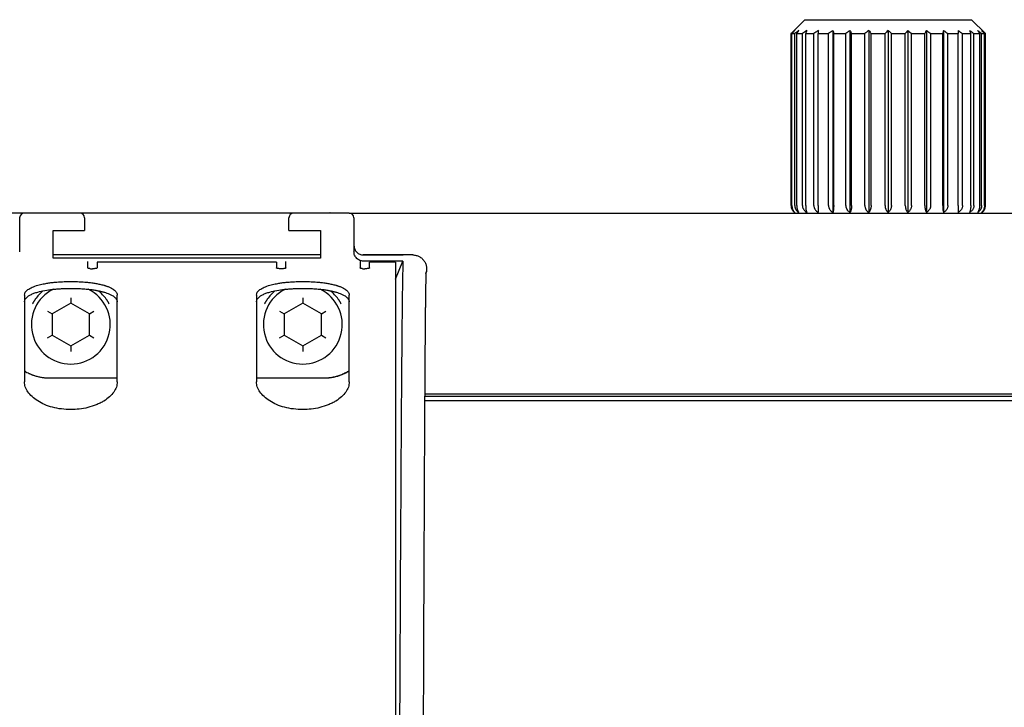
# Model space of a CAD drawing. Header units: millimetres. Extents: x 8 to 1894, y 12 to 2723.
# Tile 48 of 152: x 1074 to 1180, y 1395 to 1469. Entities that reach past the tile are written whole.
import ezdxf

# ---------------------------------------------------------------- set-up
doc = ezdxf.new("R2010")
doc.units = ezdxf.units.MM

msp = doc.modelspace()

# ---------------------------------------------------------------- linework, layer by layer
at = {"color": 7, "linetype": 'Continuous', "lineweight": 30}
for p, q in [((1158.15, 1469.06), (1156.65, 1467.56)), ((1158.15, 1469.06), (1176.1, 1469.06)), ((1177.6, 1467.56), (1176.1, 1469.06)), ((1156.65, 1467.56), (1156.65, 1449.06)), ((1156.65, 1467.56), (1156.67, 1467.56)), ((1156.67, 1449.06), (1156.67, 1467.56)), ((1156.74, 1467.56), (1157.06, 1467.56)), ((1156.74, 1449.06), (1156.74, 1467.56)), ((1157.06, 1449.06), (1157.06, 1467.56)), ((1157.27, 1467.56), (1157.88, 1467.56)), ((1157.27, 1449.06), (1157.27, 1467.56)), ((1157.88, 1449.05), (1157.88, 1467.56)), ((1158.23, 1467.56), (1159.11, 1467.56)), ((1158.23, 1449.06), (1158.23, 1467.56)), ((1159.11, 1449.06), (1159.11, 1467.56)), ((1159.57, 1467.56), (1160.69, 1467.56)), ((1159.57, 1449.06), (1159.57, 1467.56)), ((1160.69, 1449.06), (1160.69, 1467.56)), ((1161.17, 1467.91), (1161.17, 1448.3)), ((1161.25, 1467.56), (1162.55, 1467.56)), ((1161.25, 1449.06), (1161.25, 1467.56)), ((1162.55, 1449.06), (1162.55, 1467.56)), ((1163, 1467.91), (1163, 1448.3)), ((1163.18, 1467.56), (1164.61, 1467.56)), ((1163.18, 1449.06), (1163.18, 1467.56)), ((1164.61, 1449.06), (1164.61, 1467.56)), ((1165.02, 1467.91), (1165.02, 1448.3)), ((1165.28, 1449.06), (1165.28, 1467.56)), ((1165.28, 1467.56), (1166.78, 1467.56)), ((1166.78, 1449.06), (1166.78, 1467.56)), ((1167.12, 1467.91), (1167.12, 1448.3)), ((1167.47, 1449.06), (1167.47, 1467.56)), ((1167.47, 1467.56), (1168.96, 1467.56)), ((1168.96, 1449.06), (1168.96, 1467.56)), ((1169.23, 1467.91), (1169.23, 1448.3)), ((1169.64, 1467.56), (1171.07, 1467.56)), ((1169.64, 1449.06), (1169.64, 1467.56)), ((1171.07, 1449.06), (1171.07, 1467.56)), ((1171.24, 1467.91), (1171.24, 1448.3)), ((1171.7, 1467.56), (1173, 1467.56)), ((1171.7, 1449.06), (1171.7, 1467.56)), ((1173, 1449.06), (1173, 1467.56)), ((1173.08, 1467.91), (1173.08, 1448.3)), ((1173.56, 1467.56), (1174.67, 1467.56)), ((1173.56, 1449.06), (1173.56, 1467.56)), ((1174.67, 1449.06), (1174.67, 1467.56)), ((1175.14, 1467.56), (1176.02, 1467.56)), ((1175.14, 1449.06), (1175.14, 1467.56)), ((1176.02, 1449.06), (1176.02, 1467.56)), ((1176.36, 1467.56), (1176.98, 1467.56)), ((1176.36, 1449.05), (1176.36, 1467.56)), ((1176.98, 1449.06), (1176.98, 1467.56)), ((1177.19, 1467.56), (1177.5, 1467.56)), ((1177.19, 1449.06), (1177.19, 1467.56)), ((1177.5, 1449.06), (1177.5, 1467.56)), ((1177.57, 1467.56), (1177.6, 1467.56)), ((1177.57, 1449.06), (1177.57, 1467.56)), ((1177.6, 1449.06), (1177.6, 1467.56)), ((1048.74, 1448.25), (1106.96, 1448.25)), ((1073.53, 1447.74), (1073.53, 1444.08)), ((1080.03, 1448.24), (1074.03, 1448.24)), ((1080.53, 1447.74), (1080.53, 1446.37)), ((1102.55, 1446.37), (1102.55, 1447.74)), ((1109.05, 1448.24), (1103.05, 1448.24)), ((1109.05, 1448.24), (1247.74, 1448.24)), ((1109.55, 1447.74), (1109.55, 1444.08)), ((1077.13, 1446.37), (1080.53, 1446.37)), ((1077.13, 1443.37), (1077.13, 1446.37)), ((1102.55, 1446.37), (1105.95, 1446.37)), ((1105.95, 1446.37), (1105.95, 1443.37)), ((1105.95, 1443.75), (1077.13, 1443.75)), ((1080.37, 1443.39), (1077.13, 1443.39)), ((1105.95, 1443.37), (1077.13, 1443.37)), ((1080.54, 1443.37), (1080.37, 1443.39)), ((1101.22, 1442.97), (1081.87, 1442.97)), ((1102.72, 1443.39), (1102.55, 1443.37)), ((1105.95, 1443.39), (1102.72, 1443.39)), ((1110.47, 1443.75), (1114.66, 1443.75)), ((1115.88, 1443.74), (1110.55, 1443.74)), ((1114.83, 1443.07), (1110.55, 1443.07)), ((1114.04, 1442.97), (1111.22, 1442.97)), ((1114.04, 1441.11), (1114.83, 1443.07)), ((1079.04, 1439.12), (1079.04, 1438.55)), ((1104.04, 1439.12), (1104.04, 1438.55)), ((1076.54, 1437.68), (1077.04, 1437.39)), ((1079.04, 1438.55), (1077.04, 1437.39)), ((1081.04, 1437.39), (1079.04, 1438.55)), ((1081.04, 1437.39), (1081.54, 1437.68)), ((1101.54, 1437.68), (1102.04, 1437.39)), ((1104.04, 1438.55), (1102.04, 1437.39)), ((1106.04, 1437.39), (1104.04, 1438.55)), ((1106.04, 1437.39), (1106.54, 1437.68)), ((1077.04, 1437.39), (1077.04, 1435.08)), ((1081.04, 1435.08), (1081.04, 1437.39)), ((1102.04, 1437.39), (1102.04, 1435.08)), ((1106.04, 1435.08), (1106.04, 1437.39)), ((1076.54, 1434.79), (1077.04, 1435.08)), ((1077.04, 1435.08), (1079.04, 1433.93)), ((1079.04, 1433.93), (1081.04, 1435.08)), ((1081.04, 1435.08), (1081.54, 1434.79)), ((1101.54, 1434.79), (1102.04, 1435.08)), ((1102.04, 1435.08), (1104.04, 1433.93)), ((1104.04, 1433.93), (1106.04, 1435.08)), ((1106.04, 1435.08), (1106.54, 1434.79)), ((1079.04, 1433.93), (1079.04, 1433.35)), ((1104.04, 1433.93), (1104.04, 1433.35)), ((1076.68, 1430.5), (1076.67, 1430.5)), ((1076.68, 1430.5), (1084.03, 1430.5)), ((1099.06, 1430.5), (1106.41, 1430.5)), ((1106.42, 1430.5), (1106.41, 1430.5)), ((1204.02, 1428.74), (1117.21, 1428.74)), ((1117.21, 1428.54), (1256.54, 1428.54)), ((1256.54, 1428.04), (1117.21, 1428.04))]:
    msp.add_line(p, q, dxfattribs=at)
at = {"color": 7, "linetype": 'Continuous', "lineweight": 30, "flags": 128}
msp.add_lwpolyline([(1114.66, 1443.75), (1114.83, 1443.74), (1114.86, 1443.74)], dxfattribs=at)
at = {"color": 7, "linetype": 'Continuous', "lineweight": 30}
for centre, radius, start, end in [((1157.65, 1449.06), 1, 180, 235.6589), ((1176.6, 1449.06), 1, 304.3411, 0), ((1074.03, 1447.74), 0.5, 90, 180), ((1080.03, 1447.74), 0.5, 0, 90), ((1103.05, 1447.74), 0.5, 90, 180), ((1109.05, 1447.74), 0.5, 360, 90), ((1079.04, 1436.24), 4.25, 116.6462, 270), ((1079.04, 1436.24), 4.7, 129.6656, 144.4294), ((1079.04, 1436.24), 4.25, 270, 63.6041), ((1079.04, 1436.24), 4.7, 35.5706, 50.672), ((1104.04, 1436.24), 4.25, 116.6462, 270), ((1104.04, 1436.24), 4.7, 129.6656, 144.4294), ((1104.04, 1436.24), 4.25, 270, 63.6041), ((1104.04, 1436.24), 4.7, 35.5706, 50.672)]:
    msp.add_arc(centre, radius, start, end, dxfattribs=at)
for points, knots in [([(1157.05, 1467.91), (1156.98, 1467.85), (1156.85, 1467.73), (1156.73, 1467.61), (1156.67, 1467.56)], [0, 0, 0, 0, 0.559494, 1, 1, 1, 1]), ([(1157.05, 1467.91), (1156.99, 1467.85), (1156.89, 1467.73), (1156.79, 1467.61), (1156.74, 1467.56)], [0, 0, 0, 0, 0.559494, 1, 1, 1, 1]), ([(1157.49, 1467.91), (1157.41, 1467.85), (1157.26, 1467.73), (1157.12, 1467.61), (1157.06, 1467.56)], [0, 0, 0, 0, 0.559494, 1, 1, 1, 1]), ([(1157.49, 1467.91), (1157.45, 1467.85), (1157.38, 1467.73), (1157.3, 1467.61), (1157.27, 1467.56)], [0, 0, 0, 0, 0.559494, 1, 1, 1, 1]), ([(1158.35, 1467.91), (1158.26, 1467.85), (1158.11, 1467.73), (1157.95, 1467.61), (1157.88, 1467.56)], [0, 0, 0, 0, 0.559494, 1, 1, 1, 1]), ([(1158.35, 1467.91), (1158.33, 1467.85), (1158.29, 1467.73), (1158.24, 1467.61), (1158.23, 1467.56)], [0, 0, 0, 0, 0.559494, 1, 1, 1, 1]), ([(1159.6, 1467.91), (1159.51, 1467.85), (1159.34, 1467.73), (1159.18, 1467.61), (1159.11, 1467.56)], [0, 0, 0, 0, 0.559494, 1, 1, 1, 1]), ([(1159.6, 1467.91), (1159.59, 1467.85), (1159.58, 1467.73), (1159.57, 1467.61), (1159.57, 1467.56)], [0, 0, 0, 0, 0.559494, 1, 1, 1, 1]), ([(1161.17, 1467.91), (1161.08, 1467.85), (1160.92, 1467.73), (1160.76, 1467.61), (1160.69, 1467.56)], [0, 0, 0, 0, 0.5594943, 1, 1, 1, 1]), ([(1161.17, 1467.91), (1161.18, 1467.85), (1161.21, 1467.73), (1161.23, 1467.61), (1161.25, 1467.56)], [0, 0, 0, 0, 0.5594943, 1, 1, 1, 1]), ([(1163, 1467.91), (1162.92, 1467.85), (1162.77, 1467.73), (1162.62, 1467.61), (1162.55, 1467.56)], [0, 0, 0, 0, 0.559494, 1, 1, 1, 1]), ([(1163, 1467.91), (1163.04, 1467.85), (1163.09, 1467.73), (1163.15, 1467.61), (1163.18, 1467.56)], [0, 0, 0, 0, 0.559494, 1, 1, 1, 1]), ([(1165.02, 1467.91), (1164.94, 1467.85), (1164.8, 1467.73), (1164.67, 1467.61), (1164.61, 1467.56)], [0, 0, 0, 0, 0.559494, 1, 1, 1, 1]), ([(1165.02, 1467.91), (1165.07, 1467.85), (1165.16, 1467.73), (1165.24, 1467.61), (1165.28, 1467.56)], [0, 0, 0, 0, 0.559494, 1, 1, 1, 1]), ([(1167.12, 1467.91), (1167.06, 1467.85), (1166.94, 1467.73), (1166.83, 1467.61), (1166.78, 1467.56)], [0, 0, 0, 0, 0.559494, 1, 1, 1, 1]), ([(1167.12, 1467.91), (1167.19, 1467.85), (1167.3, 1467.73), (1167.42, 1467.61), (1167.47, 1467.56)], [0, 0, 0, 0, 0.559494, 1, 1, 1, 1]), ([(1169.23, 1467.91), (1169.18, 1467.85), (1169.09, 1467.73), (1169, 1467.61), (1168.96, 1467.56)], [0, 0, 0, 0, 0.559494, 1, 1, 1, 1]), ([(1169.23, 1467.91), (1169.3, 1467.85), (1169.44, 1467.73), (1169.58, 1467.61), (1169.64, 1467.56)], [0, 0, 0, 0, 0.559494, 1, 1, 1, 1]), ([(1171.24, 1467.91), (1171.21, 1467.85), (1171.15, 1467.73), (1171.09, 1467.61), (1171.07, 1467.56)], [0, 0, 0, 0, 0.559494, 1, 1, 1, 1]), ([(1171.24, 1467.91), (1171.33, 1467.85), (1171.48, 1467.73), (1171.63, 1467.61), (1171.7, 1467.56)], [0, 0, 0, 0, 0.559494, 1, 1, 1, 1]), ([(1173.08, 1467.91), (1173.06, 1467.85), (1173.04, 1467.73), (1173.01, 1467.61), (1173, 1467.56)], [0, 0, 0, 0, 0.559494, 1, 1, 1, 1]), ([(1173.08, 1467.91), (1173.17, 1467.85), (1173.33, 1467.73), (1173.49, 1467.61), (1173.56, 1467.56)], [0, 0, 0, 0, 0.5594943, 1, 1, 1, 1]), ([(1174.65, 1467.91), (1174.74, 1467.85), (1174.9, 1467.73), (1175.06, 1467.61), (1175.14, 1467.56)], [0, 0, 0, 0, 0.559494, 1, 1, 1, 1]), ([(1174.65, 1467.91), (1174.65, 1467.85), (1174.66, 1467.73), (1174.67, 1467.61), (1174.67, 1467.56)], [0, 0, 0, 0, 0.559494, 1, 1, 1, 1]), ([(1175.89, 1467.91), (1175.98, 1467.85), (1176.14, 1467.73), (1176.29, 1467.61), (1176.36, 1467.56)], [0, 0, 0, 0, 0.559494, 1, 1, 1, 1]), ([(1175.89, 1467.91), (1175.92, 1467.85), (1175.96, 1467.73), (1176, 1467.61), (1176.02, 1467.56)], [0, 0, 0, 0, 0.559494, 1, 1, 1, 1]), ([(1176.75, 1467.91), (1176.84, 1467.85), (1176.98, 1467.73), (1177.12, 1467.61), (1177.19, 1467.56)], [0, 0, 0, 0, 0.559494, 1, 1, 1, 1]), ([(1176.75, 1467.91), (1176.8, 1467.85), (1176.87, 1467.73), (1176.94, 1467.61), (1176.98, 1467.56)], [0, 0, 0, 0, 0.559494, 1, 1, 1, 1]), ([(1177.19, 1467.91), (1177.27, 1467.85), (1177.39, 1467.73), (1177.52, 1467.61), (1177.57, 1467.56)], [0, 0, 0, 0, 0.559494, 1, 1, 1, 1]), ([(1177.19, 1467.91), (1177.25, 1467.85), (1177.35, 1467.73), (1177.46, 1467.61), (1177.5, 1467.56)], [0, 0, 0, 0, 0.559494, 1, 1, 1, 1]), ([(1156.67, 1449.06), (1156.67, 1449.02), (1156.68, 1448.95), (1156.7, 1448.85), (1156.72, 1448.76), (1156.75, 1448.69), (1156.79, 1448.61), (1156.84, 1448.52), (1156.92, 1448.41), (1157, 1448.35), (1157.05, 1448.3)], [0, 0, 0, 0, 0.122381, 0.244729, 0.327789, 0.412988, 0.501098, 0.622133, 0.750584, 1, 1, 1, 1]), ([(1156.74, 1449.06), (1156.75, 1449.03), (1156.75, 1448.95), (1156.76, 1448.85), (1156.79, 1448.74), (1156.82, 1448.64), (1156.87, 1448.55), (1156.92, 1448.46), (1156.98, 1448.37), (1157.03, 1448.33), (1157.05, 1448.3)], [0, 0, 0, 0, 0.1129678, 0.2275006, 0.3446772, 0.4654777, 0.5907583, 0.7212388, 0.8575018, 1, 1, 1, 1]), ([(1157.06, 1449.06), (1157.06, 1449.02), (1157.06, 1448.95), (1157.08, 1448.85), (1157.11, 1448.76), (1157.14, 1448.69), (1157.19, 1448.61), (1157.25, 1448.52), (1157.34, 1448.41), (1157.43, 1448.35), (1157.49, 1448.3)], [0, 0, 0, 0, 0.1223808, 0.2447291, 0.3277891, 0.4129876, 0.501098, 0.6221333, 0.7505842, 1, 1, 1, 1]), ([(1157.27, 1449.06), (1157.27, 1449), (1157.27, 1448.88), (1157.3, 1448.72), (1157.35, 1448.57), (1157.38, 1448.49), (1157.4, 1448.44)], [0, 0, 0, 0, 0.247534, 0.498801, 0.744103, 1, 1, 1, 1]), ([(1157.4, 1448.44), (1157.41, 1448.42), (1157.43, 1448.39), (1157.45, 1448.36), (1157.46, 1448.34)], [0, 0, 0, 0, 0.563905, 1, 1, 1, 1]), ([(1157.46, 1448.34), (1157.47, 1448.34), (1157.48, 1448.32), (1157.49, 1448.31), (1157.49, 1448.3)], [0, 0, 0, 0, 0.559962, 1, 1, 1, 1]), ([(1157.88, 1449.05), (1157.88, 1449.01), (1157.89, 1448.93), (1157.91, 1448.83), (1157.94, 1448.75), (1157.98, 1448.68), (1158.02, 1448.6), (1158.09, 1448.52), (1158.19, 1448.4), (1158.29, 1448.34), (1158.35, 1448.29)], [0, 0, 0, 0, 0.122564, 0.244851, 0.327744, 0.412685, 0.500458, 0.621559, 0.750103, 1, 1, 1, 1]), ([(1158.23, 1449.06), (1158.23, 1449.02), (1158.23, 1448.94), (1158.23, 1448.83), (1158.25, 1448.72), (1158.26, 1448.62), (1158.28, 1448.52), (1158.31, 1448.41), (1158.33, 1448.34), (1158.35, 1448.29)], [0, 0, 0, 0, 0.124792, 0.2503269, 0.3747436, 0.5008793, 0.6206356, 0.7428573, 1, 1, 1, 1]), ([(1159.11, 1449.06), (1159.11, 1449.02), (1159.12, 1448.95), (1159.14, 1448.85), (1159.17, 1448.76), (1159.21, 1448.69), (1159.26, 1448.61), (1159.32, 1448.52), (1159.43, 1448.41), (1159.53, 1448.35), (1159.6, 1448.3)], [0, 0, 0, 0, 0.122381, 0.244729, 0.327789, 0.412988, 0.501098, 0.622133, 0.750584, 1, 1, 1, 1]), ([(1159.57, 1449.06), (1159.57, 1449.03), (1159.57, 1448.95), (1159.57, 1448.85), (1159.57, 1448.74), (1159.58, 1448.64), (1159.58, 1448.55), (1159.59, 1448.46), (1159.59, 1448.37), (1159.59, 1448.33), (1159.6, 1448.3)], [0, 0, 0, 0, 0.1129678, 0.2275006, 0.3446772, 0.4654777, 0.5907583, 0.7212388, 0.8575018, 1, 1, 1, 1]), ([(1160.69, 1449.06), (1160.69, 1449.02), (1160.69, 1448.95), (1160.72, 1448.85), (1160.75, 1448.76), (1160.79, 1448.69), (1160.83, 1448.61), (1160.9, 1448.52), (1161.01, 1448.41), (1161.11, 1448.35), (1161.17, 1448.3)], [0, 0, 0, 0, 0.122381, 0.244729, 0.327789, 0.412988, 0.501098, 0.622133, 0.750584, 1, 1, 1, 1]), ([(1161.25, 1449.06), (1161.25, 1449.03), (1161.25, 1448.95), (1161.24, 1448.85), (1161.24, 1448.74), (1161.23, 1448.64), (1161.22, 1448.55), (1161.2, 1448.46), (1161.19, 1448.37), (1161.18, 1448.33), (1161.17, 1448.3)], [0, 0, 0, 0, 0.112968, 0.227501, 0.344677, 0.465478, 0.590758, 0.721239, 0.857502, 1, 1, 1, 1]), ([(1162.55, 1449.06), (1162.55, 1449.02), (1162.55, 1448.95), (1162.58, 1448.85), (1162.61, 1448.76), (1162.64, 1448.69), (1162.69, 1448.61), (1162.75, 1448.52), (1162.85, 1448.41), (1162.94, 1448.35), (1163, 1448.3)], [0, 0, 0, 0, 0.122381, 0.244729, 0.327789, 0.412988, 0.501098, 0.622133, 0.750584, 1, 1, 1, 1]), ([(1163.18, 1449.06), (1163.18, 1449.03), (1163.18, 1448.95), (1163.17, 1448.85), (1163.15, 1448.74), (1163.13, 1448.64), (1163.11, 1448.55), (1163.08, 1448.46), (1163.04, 1448.37), (1163.02, 1448.33), (1163, 1448.3)], [0, 0, 0, 0, 0.112968, 0.227501, 0.344677, 0.465478, 0.590758, 0.721239, 0.857502, 1, 1, 1, 1]), ([(1164.61, 1449.06), (1164.61, 1449.02), (1164.61, 1448.95), (1164.63, 1448.85), (1164.66, 1448.76), (1164.69, 1448.69), (1164.73, 1448.61), (1164.79, 1448.52), (1164.88, 1448.41), (1164.96, 1448.35), (1165.02, 1448.3)], [0, 0, 0, 0, 0.122381, 0.244729, 0.327789, 0.412988, 0.501098, 0.622133, 0.750584, 1, 1, 1, 1]), ([(1165.28, 1449.06), (1165.28, 1449.03), (1165.28, 1448.95), (1165.27, 1448.85), (1165.24, 1448.74), (1165.21, 1448.64), (1165.18, 1448.55), (1165.13, 1448.46), (1165.08, 1448.37), (1165.04, 1448.33), (1165.02, 1448.3)], [0, 0, 0, 0, 0.112968, 0.227501, 0.344677, 0.465478, 0.590758, 0.721239, 0.857502, 1, 1, 1, 1]), ([(1166.78, 1449.06), (1166.78, 1449.02), (1166.78, 1448.95), (1166.8, 1448.85), (1166.82, 1448.76), (1166.85, 1448.69), (1166.88, 1448.61), (1166.93, 1448.52), (1167.01, 1448.41), (1167.08, 1448.35), (1167.12, 1448.3)], [0, 0, 0, 0, 0.122381, 0.244729, 0.327789, 0.412988, 0.501098, 0.622133, 0.750584, 1, 1, 1, 1]), ([(1167.47, 1449.06), (1167.47, 1449.03), (1167.46, 1448.95), (1167.45, 1448.85), (1167.42, 1448.74), (1167.38, 1448.64), (1167.33, 1448.55), (1167.27, 1448.46), (1167.2, 1448.37), (1167.15, 1448.33), (1167.12, 1448.3)], [0, 0, 0, 0, 0.1129678, 0.2275006, 0.3446772, 0.4654777, 0.5907583, 0.7212388, 0.8575018, 1, 1, 1, 1]), ([(1168.96, 1449.06), (1168.96, 1449.02), (1168.97, 1448.95), (1168.98, 1448.85), (1169, 1448.76), (1169.02, 1448.69), (1169.04, 1448.61), (1169.08, 1448.52), (1169.14, 1448.41), (1169.19, 1448.35), (1169.23, 1448.3)], [0, 0, 0, 0, 0.122381, 0.244729, 0.327789, 0.412988, 0.501098, 0.622133, 0.750584, 1, 1, 1, 1]), ([(1169.64, 1449.06), (1169.64, 1449.03), (1169.63, 1448.95), (1169.61, 1448.85), (1169.58, 1448.74), (1169.53, 1448.64), (1169.47, 1448.55), (1169.4, 1448.46), (1169.32, 1448.37), (1169.26, 1448.33), (1169.23, 1448.3)], [0, 0, 0, 0, 0.1129678, 0.2275006, 0.3446772, 0.4654777, 0.5907583, 0.7212388, 0.8575018, 1, 1, 1, 1]), ([(1171.07, 1449.06), (1171.07, 1449.02), (1171.07, 1448.95), (1171.08, 1448.85), (1171.09, 1448.76), (1171.1, 1448.69), (1171.12, 1448.61), (1171.14, 1448.52), (1171.18, 1448.41), (1171.22, 1448.35), (1171.24, 1448.3)], [0, 0, 0, 0, 0.122381, 0.244729, 0.327789, 0.412988, 0.501098, 0.622133, 0.750584, 1, 1, 1, 1]), ([(1171.7, 1449.06), (1171.7, 1449.03), (1171.69, 1448.95), (1171.67, 1448.85), (1171.63, 1448.74), (1171.58, 1448.64), (1171.52, 1448.55), (1171.44, 1448.46), (1171.35, 1448.37), (1171.28, 1448.33), (1171.24, 1448.3)], [0, 0, 0, 0, 0.112968, 0.227501, 0.344677, 0.465478, 0.590758, 0.721239, 0.857502, 1, 1, 1, 1]), ([(1173, 1449.06), (1173, 1449.02), (1173, 1448.95), (1173, 1448.85), (1173.01, 1448.76), (1173.01, 1448.69), (1173.02, 1448.61), (1173.03, 1448.52), (1173.05, 1448.41), (1173.07, 1448.35), (1173.08, 1448.3)], [0, 0, 0, 0, 0.122381, 0.244729, 0.327789, 0.412988, 0.501098, 0.622133, 0.750584, 1, 1, 1, 1]), ([(1173.56, 1449.06), (1173.55, 1449.03), (1173.55, 1448.95), (1173.53, 1448.85), (1173.49, 1448.74), (1173.43, 1448.64), (1173.37, 1448.55), (1173.28, 1448.46), (1173.19, 1448.37), (1173.11, 1448.33), (1173.08, 1448.3)], [0, 0, 0, 0, 0.112968, 0.227501, 0.344677, 0.465478, 0.590758, 0.721239, 0.857502, 1, 1, 1, 1]), ([(1174.67, 1449.06), (1174.67, 1449.02), (1174.67, 1448.95), (1174.67, 1448.85), (1174.67, 1448.76), (1174.67, 1448.69), (1174.67, 1448.61), (1174.66, 1448.52), (1174.66, 1448.41), (1174.65, 1448.35), (1174.65, 1448.3)], [0, 0, 0, 0, 0.1223808, 0.2447291, 0.3277891, 0.4129876, 0.501098, 0.6221333, 0.7505842, 1, 1, 1, 1]), ([(1175.14, 1449.06), (1175.13, 1449.03), (1175.13, 1448.95), (1175.11, 1448.85), (1175.07, 1448.74), (1175.01, 1448.64), (1174.94, 1448.55), (1174.86, 1448.46), (1174.76, 1448.37), (1174.69, 1448.33), (1174.65, 1448.3)], [0, 0, 0, 0, 0.112968, 0.227501, 0.344677, 0.465478, 0.590758, 0.721239, 0.857502, 1, 1, 1, 1]), ([(1176.02, 1449.06), (1176.02, 1449.02), (1176.02, 1448.94), (1176.01, 1448.84), (1176, 1448.76), (1175.99, 1448.68), (1175.98, 1448.61), (1175.96, 1448.52), (1175.94, 1448.41), (1175.91, 1448.34), (1175.89, 1448.29)], [0, 0, 0, 0, 0.12204, 0.244267, 0.327358, 0.412669, 0.500962, 0.622002, 0.750514, 1, 1, 1, 1]), ([(1176.36, 1449.05), (1176.36, 1449.01), (1176.36, 1448.93), (1176.33, 1448.82), (1176.29, 1448.71), (1176.23, 1448.61), (1176.16, 1448.52), (1176.05, 1448.4), (1175.96, 1448.34), (1175.89, 1448.29)], [0, 0, 0, 0, 0.1249507, 0.2500908, 0.3745481, 0.5003735, 0.6203042, 0.7426005, 1, 1, 1, 1]), ([(1177.19, 1449.06), (1177.19, 1449.03), (1177.18, 1448.95), (1177.16, 1448.85), (1177.13, 1448.74), (1177.08, 1448.64), (1177.02, 1448.55), (1176.94, 1448.46), (1176.85, 1448.37), (1176.79, 1448.33), (1176.75, 1448.3)], [0, 0, 0, 0, 0.112968, 0.227501, 0.344677, 0.465478, 0.590758, 0.721239, 0.857502, 1, 1, 1, 1]), ([(1176.78, 1448.34), (1176.78, 1448.34), (1176.77, 1448.32), (1176.76, 1448.31), (1176.75, 1448.3)], [0, 0, 0, 0, 0.559962, 1, 1, 1, 1]), ([(1176.84, 1448.44), (1176.83, 1448.42), (1176.81, 1448.39), (1176.79, 1448.36), (1176.78, 1448.34)], [0, 0, 0, 0, 0.563902, 1, 1, 1, 1]), ([(1176.98, 1449.06), (1176.97, 1449), (1176.97, 1448.91), (1176.96, 1448.8), (1176.93, 1448.7), (1176.9, 1448.57), (1176.86, 1448.49), (1176.84, 1448.44)], [0, 0, 0, 0, 0.246052, 0.37086, 0.498937, 0.742597, 1, 1, 1, 1]), ([(1177.5, 1449.06), (1177.5, 1449.02), (1177.5, 1448.95), (1177.48, 1448.85), (1177.46, 1448.76), (1177.44, 1448.69), (1177.41, 1448.61), (1177.37, 1448.52), (1177.3, 1448.41), (1177.24, 1448.35), (1177.19, 1448.3)], [0, 0, 0, 0, 0.1223808, 0.2447291, 0.3277891, 0.4129876, 0.501098, 0.6221333, 0.7505842, 1, 1, 1, 1]), ([(1177.57, 1449.06), (1177.57, 1449.03), (1177.57, 1448.95), (1177.55, 1448.85), (1177.52, 1448.74), (1177.48, 1448.64), (1177.42, 1448.55), (1177.36, 1448.46), (1177.28, 1448.37), (1177.22, 1448.33), (1177.19, 1448.3)], [0, 0, 0, 0, 0.112968, 0.227501, 0.344677, 0.465478, 0.590758, 0.721239, 0.857502, 1, 1, 1, 1]), ([(1107.11, 1448.24), (1107.09, 1448.24), (1107.04, 1448.25), (1106.98, 1448.25), (1106.95, 1448.25)], [0, 0, 0, 0, 0.4245616, 1, 1, 1, 1]), ([(1107.11, 1448.24), (1107.09, 1448.24), (1107.04, 1448.25), (1106.98, 1448.25), (1106.95, 1448.25)], [0, 0, 0, 0, 0.430703, 1, 1, 1, 1]), ([(1107.08, 1448.24), (1107.07, 1448.24), (1107.03, 1448.25), (1106.99, 1448.25), (1106.96, 1448.25)], [0, 0, 0, 0, 0.188816, 1, 1, 1, 1]), ([(1110.55, 1443.07), (1110.49, 1443.07), (1110.36, 1443.08), (1110.17, 1443.14), (1109.99, 1443.24), (1109.84, 1443.36), (1109.72, 1443.52), (1109.62, 1443.69), (1109.56, 1443.88), (1109.56, 1444.01), (1109.55, 1444.08)], [0, 0, 0, 0, 0.1248503, 0.2497213, 0.3745838, 0.4995653, 0.6243221, 0.749451, 0.8746715, 1, 1, 1, 1]), ([(1080.87, 1442.34), (1080.87, 1442.37), (1080.87, 1442.45), (1080.87, 1442.56), (1080.87, 1442.67), (1080.87, 1442.78), (1080.87, 1442.89), (1080.87, 1442.98), (1080.87, 1443.02), (1080.87, 1443.04)], [0, 0, 0, 0, 0.134375, 0.277743, 0.430117, 0.59151, 0.761932, 0.938108, 1, 1, 1, 1]), ([(1081.87, 1442.97), (1081.87, 1442.92), (1081.87, 1442.82), (1081.87, 1442.61), (1081.87, 1442.44), (1081.87, 1442.34)], [0, 0, 0, 0, 0.279992, 0.560006, 1, 1, 1, 1]), ([(1101.22, 1442.97), (1101.22, 1442.92), (1101.22, 1442.82), (1101.22, 1442.61), (1101.22, 1442.44), (1101.22, 1442.34)], [0, 0, 0, 0, 0.279992, 0.560006, 1, 1, 1, 1]), ([(1102.22, 1442.34), (1102.22, 1442.37), (1102.22, 1442.45), (1102.22, 1442.56), (1102.22, 1442.67), (1102.22, 1442.78), (1102.22, 1442.89), (1102.22, 1442.98), (1102.22, 1443.02), (1102.22, 1443.04)], [0, 0, 0, 0, 0.134375, 0.277743, 0.430117, 0.59151, 0.761932, 0.938108, 1, 1, 1, 1]), ([(1110.22, 1443.04), (1110.22, 1443.02), (1110.22, 1442.97), (1110.22, 1442.88), (1110.22, 1442.77), (1110.22, 1442.66), (1110.22, 1442.56), (1110.22, 1442.45), (1110.22, 1442.37), (1110.22, 1442.34)], [0, 0, 0, 0, 0.071816, 0.250612, 0.420373, 0.578315, 0.727559, 0.868116, 1, 1, 1, 1]), ([(1111.22, 1442.34), (1111.22, 1442.4), (1111.22, 1442.54), (1111.22, 1442.75), (1111.22, 1442.89), (1111.22, 1442.97)], [0, 0, 0, 0, 0.279992, 0.560006, 1, 1, 1, 1]), ([(1114.04, 1442.97), (1114.04, 1442.91), (1114.04, 1442.8), (1114.04, 1442.57), (1114.04, 1442.38), (1114.04, 1442.26)], [0, 0, 0, 0, 0.279808, 0.55973, 1, 1, 1, 1]), ([(1114.83, 1443.07), (1114.82, 1442.89), (1114.81, 1442.54), (1114.8, 1441.79), (1114.78, 1440.86), (1114.76, 1439.75), (1114.75, 1438.44), (1114.73, 1436.95), (1114.71, 1435.26), (1114.7, 1433.38), (1114.68, 1431.32), (1114.66, 1429.08), (1114.65, 1426.67), (1114.63, 1424.09), (1114.61, 1421.36), (1114.6, 1418.48), (1114.58, 1415.46), (1114.56, 1412.32), (1114.54, 1409.08), (1114.53, 1405.74), (1114.51, 1402.32), (1114.49, 1398.83), (1114.48, 1395.3), (1114.46, 1391.72), (1114.45, 1388.12), (1114.43, 1384.51), (1114.41, 1380.91), (1114.4, 1377.32), (1114.38, 1373.76), (1114.37, 1371.38), (1114.37, 1370.21)], [0, 0, 0, 0, 0.034084, 0.068634, 0.103618, 0.139007, 0.174765, 0.210855, 0.247234, 0.283863, 0.320697, 0.357693, 0.394804, 0.431983, 0.469184, 0.50636, 0.543462, 0.580444, 0.617259, 0.653864, 0.690216, 0.726272, 0.761995, 0.79735, 0.832303, 0.86682, 0.900874, 0.934437, 0.967486, 1, 1, 1, 1]), ([(1114.04, 1442.26), (1114.04, 1441.97), (1114.04, 1441.38), (1114.04, 1440.22), (1114.04, 1438.86), (1114.04, 1437.27), (1114.04, 1435.47), (1114.04, 1433.44), (1114.04, 1431.22), (1114.04, 1428.79), (1114.04, 1426.18), (1114.04, 1423.39), (1114.04, 1420.41), (1114.04, 1417.26), (1114.04, 1413.96), (1114.04, 1410.53), (1114.04, 1406.97), (1114.04, 1403.28), (1114.04, 1399.47), (1114.04, 1395.54), (1114.04, 1391.52), (1114.04, 1387.43), (1114.04, 1383.28), (1114.04, 1379.08), (1114.04, 1374.82), (1114.04, 1371.95), (1114.04, 1370.51)], [0, 0, 0, 0, 0.041819, 0.083396, 0.124852, 0.166309, 0.207891, 0.249719, 0.291713, 0.333466, 0.3751, 0.41674, 0.458512, 0.500537, 0.542353, 0.583928, 0.625384, 0.666846, 0.708435, 0.750276, 0.792101, 0.83368, 0.875136, 0.916592, 0.958173, 1, 1, 1, 1]), ([(1117.31, 1440.49), (1117.31, 1440.55), (1117.32, 1440.68), (1117.32, 1440.85), (1117.32, 1441.01), (1117.33, 1441.16), (1117.33, 1441.28), (1117.33, 1441.39), (1117.34, 1441.49), (1117.34, 1441.57), (1117.34, 1441.64), (1117.34, 1441.7), (1117.35, 1441.75), (1117.35, 1441.79), (1117.35, 1441.82), (1117.35, 1441.85), (1117.35, 1441.88), (1117.35, 1441.9), (1117.35, 1441.91), (1117.36, 1441.92), (1117.36, 1441.92), (1117.36, 1441.92)], [0, 0, 0, 0, 0.079414, 0.173371, 0.262585, 0.347018, 0.426637, 0.501415, 0.567467, 0.62918, 0.686542, 0.739544, 0.788177, 0.830198, 0.868292, 0.902457, 0.93269, 0.95899, 0.981357, 0.995256, 1, 1, 1, 1]), ([(1074.04, 1439.41), (1074.06, 1439.51), (1074.1, 1439.71), (1074.4, 1440), (1074.86, 1440.26), (1075.35, 1440.44), (1075.77, 1440.55), (1076.05, 1440.61), (1076.39, 1440.67), (1076.78, 1440.74), (1077.29, 1440.8), (1077.85, 1440.84), (1078.45, 1440.87), (1078.85, 1440.88), (1079.04, 1440.88)], [0, 0, 0, 0, 0.124909, 0.249796, 0.374662, 0.499508, 0.546484, 0.592498, 0.637552, 0.703319, 0.766937, 0.848405, 0.926086, 1, 1, 1, 1]), ([(1079.04, 1440.88), (1079.24, 1440.88), (1079.63, 1440.87), (1080.24, 1440.84), (1080.8, 1440.8), (1081.3, 1440.74), (1081.75, 1440.67), (1082.18, 1440.58), (1082.48, 1440.51), (1082.66, 1440.45), (1082.74, 1440.43), (1082.84, 1440.4), (1082.94, 1440.36), (1083.13, 1440.29), (1083.39, 1440.18), (1083.63, 1440.03), (1083.8, 1439.9), (1083.9, 1439.79), (1083.97, 1439.68), (1084.01, 1439.58), (1084.04, 1439.49), (1084.04, 1439.44), (1084.04, 1439.41)], [0, 0, 0, 0, 0.073831, 0.151413, 0.232767, 0.296289, 0.36195, 0.429758, 0.499718, 0.512819, 0.528552, 0.546917, 0.567915, 0.591546, 0.662109, 0.749096, 0.799597, 0.846625, 0.89018, 0.93026, 0.966867, 1, 1, 1, 1]), ([(1099.04, 1439.41), (1099.06, 1439.51), (1099.1, 1439.71), (1099.4, 1440), (1099.86, 1440.26), (1100.35, 1440.44), (1100.77, 1440.55), (1101.05, 1440.61), (1101.39, 1440.67), (1101.78, 1440.74), (1102.29, 1440.8), (1102.85, 1440.84), (1103.45, 1440.87), (1103.85, 1440.88), (1104.04, 1440.88)], [0, 0, 0, 0, 0.124909, 0.249796, 0.374662, 0.499508, 0.546484, 0.592498, 0.637552, 0.703319, 0.766937, 0.848405, 0.926086, 1, 1, 1, 1]), ([(1104.04, 1440.88), (1104.24, 1440.88), (1104.63, 1440.87), (1105.24, 1440.84), (1105.8, 1440.8), (1106.3, 1440.74), (1106.75, 1440.67), (1107.18, 1440.58), (1107.48, 1440.51), (1107.66, 1440.45), (1107.74, 1440.43), (1107.84, 1440.4), (1107.94, 1440.36), (1108.13, 1440.29), (1108.39, 1440.18), (1108.63, 1440.03), (1108.8, 1439.9), (1108.9, 1439.79), (1108.97, 1439.68), (1109.01, 1439.58), (1109.04, 1439.49), (1109.04, 1439.44), (1109.04, 1439.41)], [0, 0, 0, 0, 0.073831, 0.151413, 0.232767, 0.296289, 0.36195, 0.429758, 0.499718, 0.512819, 0.528552, 0.546917, 0.567915, 0.591546, 0.662109, 0.749096, 0.799597, 0.846625, 0.89018, 0.93026, 0.966867, 1, 1, 1, 1]), ([(1074.04, 1438.67), (1074.06, 1438.78), (1074.1, 1438.98), (1074.36, 1439.24), (1074.7, 1439.45), (1075.06, 1439.61), (1075.56, 1439.76), (1076.22, 1439.9), (1076.94, 1440.01), (1077.55, 1440.07), (1078.04, 1440.11), (1078.54, 1440.13), (1078.87, 1440.13), (1079.04, 1440.13)], [0, 0, 0, 0, 0.124771, 0.249608, 0.332945, 0.416315, 0.49972, 0.621389, 0.745213, 0.808039, 0.871439, 0.935423, 1, 1, 1, 1]), ([(1079.04, 1440.13), (1079.24, 1440.13), (1079.63, 1440.13), (1080.24, 1440.1), (1080.8, 1440.06), (1081.3, 1440), (1081.65, 1439.94), (1081.89, 1439.9), (1082.03, 1439.87), (1082.17, 1439.84), (1082.31, 1439.81), (1082.45, 1439.77), (1082.61, 1439.73), (1082.82, 1439.67), (1083.02, 1439.6), (1083.21, 1439.52), (1083.37, 1439.45), (1083.52, 1439.36), (1083.72, 1439.23), (1083.91, 1439.06), (1084.02, 1438.86), (1084.04, 1438.73), (1084.04, 1438.67)], [0, 0, 0, 0, 0.073822, 0.151399, 0.232752, 0.296276, 0.361943, 0.384318, 0.406933, 0.429787, 0.452881, 0.476215, 0.499789, 0.537443, 0.591561, 0.624803, 0.662162, 0.703639, 0.749231, 0.84668, 0.930272, 1, 1, 1, 1]), ([(1099.04, 1438.67), (1099.06, 1438.78), (1099.1, 1438.98), (1099.36, 1439.24), (1099.7, 1439.45), (1100.06, 1439.61), (1100.56, 1439.76), (1101.22, 1439.9), (1101.94, 1440.01), (1102.55, 1440.07), (1103.04, 1440.11), (1103.54, 1440.13), (1103.87, 1440.13), (1104.04, 1440.13)], [0, 0, 0, 0, 0.124771, 0.249608, 0.332945, 0.416315, 0.49972, 0.621389, 0.745213, 0.808039, 0.871439, 0.935423, 1, 1, 1, 1]), ([(1104.04, 1440.13), (1104.24, 1440.13), (1104.63, 1440.13), (1105.24, 1440.1), (1105.8, 1440.06), (1106.3, 1440), (1106.65, 1439.94), (1106.89, 1439.9), (1107.03, 1439.87), (1107.17, 1439.84), (1107.31, 1439.81), (1107.45, 1439.77), (1107.61, 1439.73), (1107.82, 1439.67), (1108.02, 1439.6), (1108.21, 1439.52), (1108.37, 1439.45), (1108.52, 1439.36), (1108.72, 1439.23), (1108.91, 1439.06), (1109.02, 1438.86), (1109.04, 1438.73), (1109.04, 1438.67)], [0, 0, 0, 0, 0.073822, 0.151399, 0.232752, 0.296276, 0.361943, 0.384318, 0.406933, 0.429787, 0.452881, 0.476215, 0.499789, 0.537443, 0.591561, 0.624803, 0.662162, 0.703639, 0.749231, 0.84668, 0.930272, 1, 1, 1, 1]), ([(1116.97, 1370.09), (1116.97, 1370.55), (1116.98, 1371.44), (1116.98, 1372.75), (1116.99, 1374.02), (1116.99, 1375.25), (1116.99, 1376.43), (1117, 1377.57), (1117, 1378.69), (1117.01, 1379.8), (1117.01, 1380.9), (1117.01, 1381.94), (1117.02, 1382.93), (1117.02, 1383.87), (1117.02, 1384.76), (1117.03, 1385.59), (1117.03, 1386.38), (1117.03, 1387.11), (1117.03, 1387.79), (1117.04, 1388.42), (1117.04, 1388.99), (1117.04, 1389.52), (1117.04, 1390.07), (1117.04, 1390.67), (1117.05, 1391.34), (1117.05, 1392.03), (1117.05, 1392.73), (1117.05, 1393.45), (1117.06, 1394.24), (1117.06, 1395.1), (1117.06, 1396.02), (1117.07, 1396.97), (1117.07, 1398.04), (1117.08, 1399.22), (1117.08, 1400.52), (1117.09, 1401.82), (1117.09, 1403.14), (1117.1, 1404.36), (1117.1, 1405.5), (1117.1, 1406.55), (1117.11, 1407.6), (1117.11, 1408.65), (1117.12, 1409.68), (1117.12, 1410.68), (1117.13, 1411.64), (1117.13, 1412.57), (1117.13, 1413.46), (1117.14, 1414.32), (1117.14, 1415.13), (1117.14, 1415.91), (1117.15, 1416.66), (1117.15, 1417.54), (1117.16, 1418.55), (1117.16, 1419.7), (1117.17, 1420.84), (1117.17, 1421.96), (1117.18, 1423.07), (1117.18, 1424.17), (1117.19, 1425.3), (1117.2, 1426.44), (1117.2, 1427.58), (1117.21, 1428.69), (1117.22, 1429.76), (1117.22, 1430.66), (1117.23, 1431.41), (1117.23, 1432.03), (1117.24, 1432.63), (1117.24, 1433.22), (1117.24, 1433.82), (1117.25, 1434.44), (1117.25, 1434.94), (1117.26, 1435.31), (1117.26, 1435.56), (1117.26, 1435.79), (1117.26, 1436.02), (1117.26, 1436.25), (1117.27, 1436.46), (1117.27, 1436.65), (1117.27, 1436.82), (1117.27, 1436.95), (1117.27, 1437.05), (1117.27, 1437.12), (1117.27, 1437.19), (1117.27, 1437.27), (1117.27, 1437.37), (1117.28, 1437.48), (1117.28, 1437.6), (1117.28, 1437.74), (1117.28, 1437.89), (1117.28, 1438.05), (1117.28, 1438.22), (1117.29, 1438.4), (1117.29, 1438.58), (1117.29, 1438.78), (1117.29, 1438.98), (1117.29, 1439.18), (1117.3, 1439.39), (1117.3, 1439.61), (1117.3, 1439.83), (1117.31, 1440.05), (1117.31, 1440.26), (1117.31, 1440.42), (1117.31, 1440.49), (1117.31, 1440.5)], [0, 0, 0, 0, 0.013545, 0.026665, 0.039364, 0.051641, 0.063498, 0.074936, 0.085955, 0.097593, 0.108726, 0.119354, 0.129478, 0.1391, 0.148218, 0.156833, 0.164946, 0.172557, 0.179666, 0.186159, 0.192169, 0.197694, 0.202736, 0.209668, 0.216708, 0.223984, 0.231494, 0.23924, 0.247221, 0.25693, 0.266966, 0.277328, 0.288016, 0.302253, 0.316758, 0.331526, 0.346558, 0.361854, 0.374057, 0.386424, 0.398953, 0.411645, 0.424301, 0.436644, 0.448674, 0.46039, 0.471791, 0.482879, 0.493464, 0.503746, 0.513725, 0.523424, 0.539443, 0.555597, 0.571888, 0.588317, 0.604978, 0.621925, 0.639156, 0.658379, 0.677629, 0.696879, 0.71613, 0.73538, 0.747631, 0.759881, 0.772132, 0.784532, 0.797271, 0.811676, 0.826491, 0.832423, 0.838419, 0.844385, 0.850012, 0.856073, 0.86165, 0.866743, 0.871352, 0.875477, 0.877581, 0.879532, 0.881481, 0.883837, 0.886623, 0.889837, 0.893481, 0.897544, 0.902035, 0.906953, 0.912298, 0.918071, 0.924156, 0.930653, 0.937562, 0.944883, 0.952778, 0.961102, 0.969854, 0.979036, 0.988646, 0.998685, 1, 1, 1, 1]), ([(1074.04, 1439.41), (1074.04, 1439.07), (1074.04, 1438.4), (1074.04, 1437.27), (1074.04, 1436.04), (1074.04, 1434.7), (1074.04, 1433.27), (1074.04, 1431.73), (1074.04, 1430.63), (1074.04, 1430.08)], [0, 0, 0, 0, 0.143333, 0.286168, 0.428707, 0.571156, 0.713719, 0.856599, 1, 1, 1, 1]), ([(1075.22, 1438.97), (1075.22, 1438.96), (1075.21, 1438.96), (1075.19, 1438.93), (1075.18, 1438.91), (1075.15, 1438.86), (1075.1, 1438.8), (1075.06, 1438.73), (1075.01, 1438.65), (1074.96, 1438.56), (1074.93, 1438.5), (1074.91, 1438.47)], [0, 0, 0, 0, 0.122891, 0.185427, 0.249701, 0.372573, 0.499799, 0.623617, 0.74966, 0.875066, 1, 1, 1, 1]), ([(1083.18, 1438.47), (1083.16, 1438.5), (1083.13, 1438.56), (1083.08, 1438.64), (1083.03, 1438.72), (1082.98, 1438.8), (1082.94, 1438.86), (1082.91, 1438.91), (1082.88, 1438.95), (1082.87, 1438.96), (1082.87, 1438.97)], [0, 0, 0, 0, 0.124228, 0.249494, 0.375055, 0.499197, 0.62641, 0.749577, 0.876619, 1, 1, 1, 1]), ([(1084.04, 1430.08), (1084.04, 1430.63), (1084.04, 1431.73), (1084.04, 1433.27), (1084.04, 1434.7), (1084.04, 1436.04), (1084.04, 1437.27), (1084.04, 1438.4), (1084.04, 1439.07), (1084.04, 1439.41)], [0, 0, 0, 0, 0.143401, 0.286281, 0.428844, 0.571293, 0.713832, 0.856667, 1, 1, 1, 1]), ([(1099.04, 1439.41), (1099.04, 1439.07), (1099.04, 1438.4), (1099.04, 1437.27), (1099.04, 1436.04), (1099.04, 1434.7), (1099.04, 1433.27), (1099.04, 1431.73), (1099.04, 1430.63), (1099.04, 1430.08)], [0, 0, 0, 0, 0.143333, 0.286168, 0.428707, 0.571156, 0.713719, 0.856599, 1, 1, 1, 1]), ([(1100.22, 1438.97), (1100.22, 1438.96), (1100.21, 1438.96), (1100.19, 1438.93), (1100.18, 1438.91), (1100.15, 1438.86), (1100.1, 1438.8), (1100.06, 1438.73), (1100.01, 1438.65), (1099.96, 1438.56), (1099.93, 1438.5), (1099.91, 1438.47)], [0, 0, 0, 0, 0.122891, 0.185427, 0.249701, 0.372573, 0.499799, 0.623617, 0.74966, 0.875066, 1, 1, 1, 1]), ([(1108.18, 1438.47), (1108.16, 1438.5), (1108.13, 1438.56), (1108.08, 1438.64), (1108.03, 1438.72), (1107.98, 1438.8), (1107.94, 1438.86), (1107.91, 1438.91), (1107.88, 1438.95), (1107.87, 1438.96), (1107.87, 1438.97)], [0, 0, 0, 0, 0.1242276, 0.2494939, 0.3750547, 0.4991967, 0.6264097, 0.7495774, 0.876619, 1, 1, 1, 1]), ([(1109.04, 1430.08), (1109.04, 1430.63), (1109.04, 1431.73), (1109.04, 1433.27), (1109.04, 1434.7), (1109.04, 1436.04), (1109.04, 1437.27), (1109.04, 1438.4), (1109.04, 1439.07), (1109.04, 1439.41)], [0, 0, 0, 0, 0.143401, 0.286281, 0.428844, 0.571293, 0.713832, 0.856667, 1, 1, 1, 1]), ([(1074.04, 1431.25), (1074.1, 1431.22), (1074.22, 1431.14), (1074.39, 1431.05), (1074.53, 1430.98), (1074.63, 1430.94), (1074.73, 1430.89), (1074.84, 1430.85), (1074.95, 1430.8), (1075.08, 1430.76), (1075.28, 1430.69), (1075.58, 1430.62), (1075.95, 1430.55), (1076.31, 1430.5), (1076.55, 1430.5), (1076.67, 1430.5)], [0, 0, 0, 0, 0.066183, 0.162647, 0.199282, 0.238007, 0.278822, 0.321728, 0.366724, 0.41381, 0.462987, 0.603127, 0.739341, 0.871631, 1, 1, 1, 1]), ([(1106.42, 1430.5), (1106.58, 1430.5), (1106.89, 1430.51), (1107.36, 1430.59), (1107.82, 1430.71), (1108.26, 1430.87), (1108.68, 1431.06), (1108.93, 1431.21), (1109.04, 1431.28)], [0, 0, 0, 0, 0.170714, 0.341096, 0.511471, 0.681999, 0.852715, 1, 1, 1, 1]), ([(1106.42, 1430.5), (1106.57, 1430.5), (1106.87, 1430.51), (1107.34, 1430.58), (1107.77, 1430.68), (1108.17, 1430.81), (1108.52, 1430.96), (1108.82, 1431.11), (1108.99, 1431.22), (1109.04, 1431.26)], [0, 0, 0, 0, 0.161736, 0.330899, 0.507104, 0.643579, 0.783412, 0.926247, 1, 1, 1, 1]), ([(1079.04, 1427.09), (1078.7, 1427.1), (1078.03, 1427.12), (1077.07, 1427.31), (1076.21, 1427.6), (1075.46, 1428), (1074.85, 1428.47), (1074.39, 1428.98), (1074.1, 1429.52), (1074.06, 1429.89), (1074.04, 1430.08)], [0, 0, 0, 0, 0.128772, 0.254819, 0.378413, 0.499843, 0.624929, 0.749983, 0.875007, 1, 1, 1, 1]), ([(1084.04, 1430.08), (1084.02, 1429.88), (1083.99, 1429.5), (1083.69, 1428.96), (1083.24, 1428.45), (1082.71, 1428.06), (1082.21, 1427.78), (1081.65, 1427.53), (1080.9, 1427.29), (1079.97, 1427.12), (1079.35, 1427.1), (1079.04, 1427.09)], [0, 0, 0, 0, 0.125349, 0.250416, 0.375216, 0.499766, 0.568369, 0.635205, 0.763495, 0.885019, 1, 1, 1, 1]), ([(1104.04, 1427.09), (1103.7, 1427.1), (1103.03, 1427.12), (1102.07, 1427.31), (1101.21, 1427.6), (1100.46, 1428), (1099.85, 1428.47), (1099.39, 1428.98), (1099.1, 1429.52), (1099.06, 1429.89), (1099.04, 1430.08)], [0, 0, 0, 0, 0.128772, 0.254819, 0.378413, 0.499843, 0.624929, 0.749983, 0.875007, 1, 1, 1, 1]), ([(1109.04, 1430.08), (1109.02, 1429.88), (1108.99, 1429.5), (1108.69, 1428.96), (1108.24, 1428.45), (1107.71, 1428.06), (1107.21, 1427.78), (1106.65, 1427.53), (1105.9, 1427.29), (1104.97, 1427.12), (1104.35, 1427.1), (1104.04, 1427.09)], [0, 0, 0, 0, 0.125349, 0.250416, 0.375216, 0.499766, 0.568369, 0.635205, 0.763495, 0.885019, 1, 1, 1, 1])]:
    msp.add_open_spline(points, degree=3, knots=knots, dxfattribs=at)
for points in [[(1109.55, 1444.74), (1109.57, 1444.6), (1109.6, 1444.34), (1109.83, 1444.01), (1110.16, 1443.78), (1110.42, 1443.75), (1110.55, 1443.74)], [(1115.88, 1443.74), (1115.94, 1443.73), (1116.06, 1443.73), (1116.25, 1443.69), (1116.42, 1443.64), (1116.59, 1443.56), (1116.74, 1443.47), (1116.89, 1443.35), (1117.02, 1443.22), (1117.13, 1443.08), (1117.22, 1442.92), (1117.29, 1442.75), (1117.35, 1442.57), (1117.38, 1442.39), (1117.39, 1442.21), (1117.37, 1442.03), (1117.34, 1441.85), (1117.29, 1441.73), (1117.27, 1441.67)], [(1081.1, 1442.26), (1081.07, 1442.26), (1081, 1442.27), (1080.93, 1442.29), (1080.88, 1442.31), (1080.87, 1442.33), (1080.87, 1442.34)], [(1081.1, 1442.26), (1081.14, 1442.25), (1081.23, 1442.25), (1081.32, 1442.24), (1081.37, 1442.24)], [(1081.63, 1442.26), (1081.59, 1442.25), (1081.51, 1442.25), (1081.41, 1442.24), (1081.37, 1442.24)], [(1081.87, 1442.34), (1081.86, 1442.33), (1081.86, 1442.31), (1081.81, 1442.29), (1081.74, 1442.27), (1081.67, 1442.26), (1081.63, 1442.26)], [(1101.45, 1442.26), (1101.42, 1442.26), (1101.35, 1442.27), (1101.28, 1442.29), (1101.23, 1442.31), (1101.22, 1442.33), (1101.22, 1442.34)], [(1101.72, 1442.24), (1101.67, 1442.24), (1101.58, 1442.25), (1101.49, 1442.25), (1101.45, 1442.26)], [(1101.98, 1442.26), (1101.94, 1442.25), (1101.86, 1442.25), (1101.77, 1442.24), (1101.72, 1442.24)], [(1102.22, 1442.34), (1102.22, 1442.33), (1102.21, 1442.31), (1102.16, 1442.29), (1102.09, 1442.27), (1102.02, 1442.26), (1101.98, 1442.26)], [(1110.45, 1442.26), (1110.42, 1442.26), (1110.35, 1442.27), (1110.28, 1442.29), (1110.23, 1442.31), (1110.22, 1442.33), (1110.22, 1442.34)], [(1110.45, 1442.26), (1110.49, 1442.25), (1110.58, 1442.25), (1110.67, 1442.24), (1110.72, 1442.24)], [(1110.98, 1442.26), (1110.94, 1442.25), (1110.86, 1442.25), (1110.77, 1442.24), (1110.72, 1442.24)], [(1111.22, 1442.34), (1111.22, 1442.33), (1111.21, 1442.31), (1111.16, 1442.29), (1111.09, 1442.27), (1111.02, 1442.26), (1110.98, 1442.26)]]:
    msp.add_open_spline(points, degree=3, dxfattribs=at)

doc.saveas('drawing.dxf')
